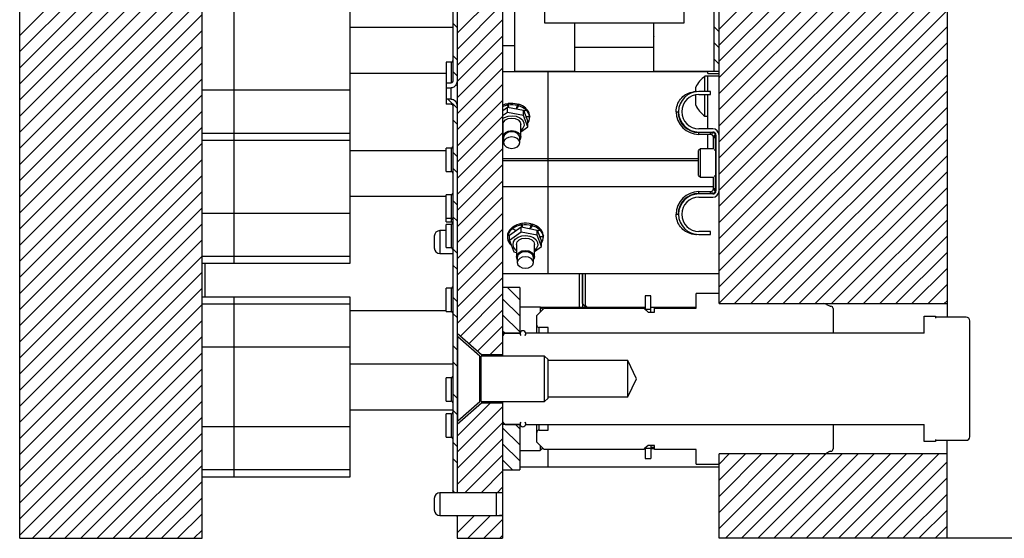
# Model space of a CAD drawing. Header units: inches. Extents: x 1907 to 2452, y -210 to -54.
# Tile 151 of 256: x 1970.46 to 1981.26, y -153.04 to -147.35. Entities that reach past the tile are written whole.
import ezdxf

# ---------------------------------------------------------------- set-up
doc = ezdxf.new("R2010")
doc.units = ezdxf.units.IN
doc.header["$LTSCALE"] = 0.5
doc.header["$MEASUREMENT"] = 0
doc.layers.add('SID-M-F', color=202, linetype='Continuous')
doc.layers.add('SID-M-S', color=105, linetype='Continuous')

msp = doc.modelspace()

# ---------------------------------------------------------------- linework, layer by layer
at = {"layer": 'SID-M-F', "linetype": 'Continuous'}
for p, q in [((1978.13388, -147.4506), (1980.63388, -144.9506)), ((1978.13388, -147.62738), (1980.63388, -145.12738)), ((1978.13388, -147.80415), (1980.63388, -145.30415)), ((1978.13388, -147.98093), (1980.63388, -145.48093)), ((1970.46164, -147.52145), (1972.46164, -145.52145)), ((1970.46164, -147.69822), (1972.46164, -145.69822)), ((1978.13388, -148.15771), (1980.63388, -145.65771)), ((1970.46164, -147.875), (1972.46164, -145.875)), ((1978.13388, -148.33448), (1980.63388, -145.83448)), ((1978.13388, -148.51126), (1980.63388, -146.01126)), ((1970.46164, -148.05178), (1972.46164, -146.05178)), ((1970.46164, -148.22855), (1972.46164, -146.22855)), ((1978.13388, -148.68804), (1980.63388, -146.18804)), ((1970.46164, -148.40533), (1972.46164, -146.40533)), ((1978.13388, -148.86481), (1980.63388, -146.36481)), ((1978.13388, -149.04159), (1980.63388, -146.54159)), ((1970.46164, -148.58211), (1972.46164, -146.58211)), ((1970.46164, -148.75888), (1972.46164, -146.75888)), ((1978.13388, -149.21837), (1980.63388, -146.71837)), ((1970.46164, -148.93566), (1972.46164, -146.93566)), ((1978.13388, -149.39514), (1980.63388, -146.89514)), ((1975.25888, -147.49717), (1975.75888, -146.99717)), ((1978.13388, -149.57192), (1980.63388, -147.07192)), ((1970.46164, -149.11244), (1972.46164, -147.11244)), ((1975.25888, -147.67395), (1975.75888, -147.17395)), ((1970.46164, -149.28921), (1972.46164, -147.28921)), ((1978.13388, -149.7487), (1980.63388, -147.2487)), ((1975.25888, -147.43455), (1975.21164, -147.3873)), ((1975.25888, -147.85073), (1975.75888, -147.35073)), ((1978.13388, -147.48112), (1978.07888, -147.42612)), ((1978.13388, -149.92547), (1980.63388, -147.42547)), ((1970.46164, -149.46599), (1972.46164, -147.46599)), ((1975.25888, -148.0275), (1975.75888, -147.5275)), ((1978.13388, -147.6579), (1978.07888, -147.6029)), ((1978.13388, -150.10225), (1980.63388, -147.60225)), ((1970.46164, -149.64277), (1972.46164, -147.64277)), ((1975.25888, -147.7881), (1975.21164, -147.74085)), ((1975.25888, -148.20428), (1975.75888, -147.70428)), ((1970.46164, -149.81954), (1972.46164, -147.81954)), ((1978.13388, -147.83467), (1978.07888, -147.77967)), ((1978.13388, -150.27903), (1980.63388, -147.77903)), ((1975.25888, -147.96488), (1975.21164, -147.91763)), ((1975.25888, -148.38106), (1975.75888, -147.88106)), ((1978.13388, -150.4558), (1980.63388, -147.9558)), ((1970.46164, -149.99632), (1972.46164, -147.99632)), ((1975.25888, -148.55783), (1975.75888, -148.05783)), ((1970.46164, -150.1731), (1972.46164, -148.1731)), ((1978.30431, -150.46215), (1980.63388, -148.13258)), ((1975.25888, -148.31843), (1975.15941, -148.21896)), ((1975.25888, -148.73461), (1975.75888, -148.23461)), ((1970.46164, -150.34987), (1972.46164, -148.34987)), ((1978.48109, -150.46215), (1980.63388, -148.30936)), ((1975.25888, -148.49521), (1975.21164, -148.44796)), ((1975.25888, -148.91139), (1975.75888, -148.41139)), ((1978.65787, -150.46215), (1980.63388, -148.48613)), ((1970.46164, -150.52665), (1972.46164, -148.52665)), ((1975.25888, -149.08816), (1975.75888, -148.58816)), ((1970.46164, -150.70343), (1972.46164, -148.70343)), ((1978.83464, -150.46215), (1980.63388, -148.66291)), ((1975.25888, -148.84876), (1975.21164, -148.80152)), ((1975.25888, -149.26494), (1975.75888, -148.76494)), ((1970.46164, -150.8802), (1972.46164, -148.8802)), ((1979.01142, -150.46215), (1980.63388, -148.83969)), ((1975.25888, -149.02554), (1975.21164, -148.97829)), ((1975.25888, -149.44172), (1975.75888, -148.94172)), ((1979.1882, -150.46215), (1980.63388, -149.01646)), ((1970.46164, -151.05698), (1972.46164, -149.05698)), ((1975.25888, -149.61849), (1975.75888, -149.11849)), ((1970.46164, -151.23376), (1972.46164, -149.23376)), ((1979.36497, -150.46215), (1980.63388, -149.19324)), ((1975.25888, -149.37909), (1975.21164, -149.33185)), ((1975.25888, -149.79527), (1975.75888, -149.29527)), ((1979.54175, -150.46215), (1980.63388, -149.37002)), ((1970.46164, -151.41053), (1972.46164, -149.41053)), ((1975.25888, -149.97205), (1975.75888, -149.47205)), ((1975.25888, -149.55587), (1975.21164, -149.50862)), ((1979.71853, -150.46215), (1980.63388, -149.54679)), ((1970.46164, -151.58731), (1972.46164, -149.58731)), ((1975.25888, -150.14882), (1975.75888, -149.64882)), ((1970.46164, -151.76409), (1972.46164, -149.76409)), ((1979.8953, -150.46215), (1980.63388, -149.72357)), ((1975.25888, -149.90942), (1975.21164, -149.86218)), ((1975.25888, -150.3256), (1975.75888, -149.8256)), ((1980.07208, -150.46215), (1980.63388, -149.90035)), ((1970.46164, -151.94086), (1972.46164, -149.94086)), ((1975.25888, -150.50238), (1975.75888, -150.00238)), ((1970.46164, -152.11764), (1972.46164, -150.11764)), ((1975.25888, -150.0862), (1975.21164, -150.03895)), ((1980.24886, -150.46215), (1980.63388, -150.07712)), ((1975.25888, -150.67915), (1975.75888, -150.17915)), ((1970.46164, -152.29442), (1972.46164, -150.29442)), ((1975.94638, -150.42014), (1975.81339, -150.28715)), ((1980.42563, -150.46215), (1980.63388, -150.2539)), ((1975.25888, -150.43975), (1975.21164, -150.39251)), ((1975.29568, -150.81913), (1975.75888, -150.35593)), ((1975.94638, -150.59692), (1975.75888, -150.40942)), ((1980.60241, -150.46215), (1980.63388, -150.43068)), ((1970.46164, -152.47119), (1972.46164, -150.47119)), ((1975.39025, -150.90134), (1975.75888, -150.53271)), ((1970.46164, -152.64797), (1972.46164, -150.64797)), ((1975.25888, -150.61653), (1975.21164, -150.56928)), ((1975.94638, -150.7737), (1975.75888, -150.5862)), ((1975.48481, -150.98355), (1975.75888, -150.70948)), ((1975.78256, -150.78665), (1975.75888, -150.76297)), ((1970.46164, -152.82475), (1972.46164, -150.82475)), ((1975.25888, -150.97008), (1975.21164, -150.92284)), ((1975.62362, -151.02152), (1975.75888, -150.88626)), ((1970.46164, -153.00152), (1972.46164, -151.00152)), ((1970.60279, -153.03715), (1972.46164, -151.1783)), ((1975.25888, -151.14686), (1975.21164, -151.09961)), ((1970.77957, -153.03715), (1972.46164, -151.35508)), ((1975.25888, -151.50041), (1975.21164, -151.45317)), ((1970.95634, -153.03715), (1972.46164, -151.53185)), ((1975.25888, -151.67719), (1975.21164, -151.62994)), ((1975.25888, -151.91659), (1975.6227, -151.55277)), ((1975.25888, -152.09337), (1975.75888, -151.59337)), ((1971.13312, -153.03715), (1972.46164, -151.70863)), ((1975.25888, -152.27014), (1975.75888, -151.77014)), ((1975.94638, -152.01113), (1975.75888, -151.82363)), ((1975.94638, -151.83436), (1975.89967, -151.78765)), ((1971.3099, -153.03715), (1972.46164, -151.88541)), ((1975.25888, -152.44692), (1975.75888, -151.94692)), ((1971.48667, -153.03715), (1972.46164, -152.06218)), ((1975.25888, -152.03074), (1975.21164, -151.9835)), ((1975.94638, -152.18791), (1975.75888, -152.00041)), ((1975.25888, -152.20752), (1975.21164, -152.16027)), ((1975.34543, -152.53715), (1975.75888, -152.1237)), ((1975.86884, -152.28715), (1975.75888, -152.17719)), ((1978.13388, -152.22357), (1978.2453, -152.11215)), ((1978.13388, -152.40035), (1978.42208, -152.11215)), ((1978.13388, -152.57712), (1978.59886, -152.11215)), ((1978.13388, -152.7539), (1978.77563, -152.11215)), ((1978.13388, -152.93068), (1978.95241, -152.11215)), ((1978.20419, -153.03715), (1979.12919, -152.11215)), ((1978.38096, -153.03715), (1979.30596, -152.11215)), ((1978.55774, -153.03715), (1979.48274, -152.11215)), ((1978.73452, -153.03715), (1979.65952, -152.11215)), ((1978.91129, -153.03715), (1979.83629, -152.11215)), ((1979.08807, -153.03715), (1980.01307, -152.11215)), ((1979.26485, -153.03715), (1980.18985, -152.11215)), ((1979.44162, -153.03715), (1980.36662, -152.11215)), ((1979.6184, -153.03715), (1980.5434, -152.11215)), ((1971.66345, -153.03715), (1972.46164, -152.23896)), ((1979.79518, -153.03715), (1980.63388, -152.19844)), ((1975.52221, -152.53715), (1975.75888, -152.30047)), ((1979.97195, -153.03715), (1980.63388, -152.37522)), ((1971.84023, -153.03715), (1972.46164, -152.41574)), ((1975.69898, -152.53715), (1975.75888, -152.47725)), ((1972.017, -153.03715), (1972.46164, -152.59251)), ((1975.23496, -152.53715), (1975.21164, -152.51383)), ((1980.14873, -153.03715), (1980.63388, -152.552)), ((1972.19378, -153.03715), (1972.46164, -152.76929)), ((1975.25888, -152.80047), (1975.27221, -152.78715)), ((1975.25888, -152.97725), (1975.44898, -152.78715)), ((1975.37576, -153.03715), (1975.62576, -152.78715)), ((1980.32551, -153.03715), (1980.63388, -152.72877)), ((1975.55254, -153.03715), (1975.75888, -152.8308)), ((1980.50228, -153.03715), (1980.63388, -152.90555)), ((1972.37056, -153.03715), (1972.46164, -152.94607)), ((1975.72931, -153.03715), (1975.75888, -153.00758))]:
    msp.add_line(p, q, dxfattribs=at)
at = {"layer": 'SID-M-S'}
for p, q in [((1970.46164, -153.03715), (1970.46164, -134.53715)), ((1972.46164, -153.03715), (1972.46164, -134.53715)), ((1975.21164, -141.52028), (1975.21164, -148.02252)), ((1980.63388, -141.96215), (1980.63388, -150.61215)), ((1978.13388, -150.4624), (1978.13388, -142.1119)), ((1978.07888, -147.91215), (1978.07888, -144.16215)), ((1977.74888, -147.38115), (1977.74888, -144.69315)), ((1975.75888, -146.28715), (1975.75888, -151.03715)), ((1975.88888, -146.41215), (1975.88888, -147.90824)), ((1976.21888, -146.41215), (1976.21888, -147.38115)), ((1975.25888, -146.49537), (1975.25888, -152.53715)), ((1972.81164, -146.69979), (1972.81164, -150.02018)), ((1974.08664, -150.02018), (1974.08664, -146.69979)), ((1976.21888, -147.38115), (1977.74888, -147.38115)), ((1976.54888, -147.38115), (1976.54888, -147.90824)), ((1977.41888, -147.90824), (1977.41888, -147.38115)), ((1975.21164, -147.43479), (1974.08664, -147.43479)), ((1977.4179, -147.52879), (1977.41888, -147.53049)), ((1975.75888, -147.63175), (1975.88888, -147.63175)), ((1976.54888, -147.54611), (1976.54952, -147.54501)), ((1976.54888, -147.64894), (1977.41888, -147.64894)), ((1975.19488, -147.81345), (1975.13888, -147.81345)), ((1975.13888, -147.81345), (1975.13888, -148.27385)), ((1975.19488, -147.81345), (1975.19488, -148.0406)), ((1974.08664, -147.93479), (1975.13888, -147.93479)), ((1975.75888, -147.9146), (1978.00888, -147.9146)), ((1975.89279, -147.91215), (1975.88888, -147.90824)), ((1975.89279, -147.91215), (1976.54498, -147.91215)), ((1976.25888, -150.1312), (1976.25888, -147.91215)), ((1976.54888, -147.90824), (1976.54498, -147.91215)), ((1977.42279, -147.91215), (1977.41888, -147.90824)), ((1977.42279, -147.91215), (1978.07498, -147.91215)), ((1978.00888, -147.93715), (1978.00888, -147.91215)), ((1978.00888, -147.93715), (1978.13388, -147.93715)), ((1978.00888, -148.13492), (1978.00888, -147.96215)), ((1978.00888, -147.96215), (1978.13388, -147.96215)), ((1978.07888, -147.90824), (1978.07498, -147.91215)), ((1978.07888, -147.91215), (1978.13388, -147.91215)), ((1975.13888, -148.0406), (1975.19488, -148.0406)), ((1978.00888, -147.96865), (1977.97788, -147.96865)), ((1977.97788, -148.13492), (1977.97788, -147.96865)), ((1974.08664, -148.1221), (1972.46164, -148.1221)), ((1975.13888, -148.0955), (1975.19488, -148.0955)), ((1975.19488, -148.21896), (1975.19488, -148.0955)), ((1977.87688, -148.13425), (1977.87688, -148.08965)), ((1977.87688, -148.28465), (1977.87688, -148.17294)), ((1978.04013, -148.13492), (1977.91138, -148.13492)), ((1977.91138, -148.16992), (1978.04013, -148.16992)), ((1977.97788, -148.40565), (1977.97788, -148.16992)), ((1978.00888, -148.54492), (1978.00888, -148.16992)), ((1978.04013, -148.16992), (1978.04013, -148.13492)), ((1975.19488, -148.21896), (1975.13888, -148.21896)), ((1975.19488, -148.27385), (1975.13888, -148.27385)), ((1975.8131, -148.28668), (1975.8131, -148.26997)), ((1975.8131, -148.26997), (1975.82176, -148.28967)), ((1975.82276, -148.30864), (1975.8131, -148.28668)), ((1975.821, -148.26876), (1975.821, -148.28546)), ((1975.821, -148.28546), (1975.82527, -148.30912)), ((1975.91151, -148.32228), (1975.92387, -148.29066)), ((1975.92387, -148.29066), (1975.92387, -148.27396)), ((1975.92387, -148.28721), (1975.93145, -148.27596)), ((1975.93145, -148.27596), (1975.93145, -148.29266)), ((1975.21164, -148.29194), (1975.21164, -152.53715)), ((1975.81182, -148.3643), (1975.75888, -148.40173)), ((1975.76046, -148.34289), (1975.81182, -148.30657)), ((1975.81182, -148.3643), (1975.81182, -148.30657)), ((1975.81182, -148.30657), (1975.98746, -148.33985)), ((1975.98746, -148.39758), (1975.81182, -148.3643)), ((1975.93145, -148.29266), (1975.91151, -148.32228)), ((1975.98746, -148.39758), (1975.98746, -148.33985)), ((1975.98746, -148.33985), (1976.03453, -148.46405)), ((1976.03453, -148.52178), (1975.98746, -148.39758)), ((1975.99153, -148.35059), (1976.01401, -148.33636)), ((1976.01886, -148.34094), (1975.99229, -148.3526)), ((1976.01401, -148.33636), (1976.01401, -148.31966)), ((1976.01401, -148.32637), (1976.01886, -148.32424)), ((1976.01886, -148.32424), (1976.01886, -148.34094)), ((1976.0549, -148.40927), (1976.0549, -148.39257)), ((1976.0549, -148.39827), (1976.05548, -148.39827)), ((1976.05548, -148.39827), (1976.05548, -148.41498)), ((1976.05548, -148.39827), (1976.05573, -148.40535)), ((1977.66263, -148.35742), (1977.68888, -148.35742)), ((1975.75888, -148.43222), (1975.77996, -148.41905)), ((1975.76046, -148.49722), (1975.76795, -148.47058)), ((1975.76046, -148.49722), (1975.76046, -148.63409)), ((1975.76795, -148.47058), (1975.78928, -148.448)), ((1975.77996, -148.41905), (1975.82012, -148.40517)), ((1975.78928, -148.448), (1975.82122, -148.43292)), ((1975.82012, -148.40517), (1975.86449, -148.40125)), ((1975.82122, -148.43292), (1975.85888, -148.42762)), ((1975.85888, -148.42762), (1975.89655, -148.43292)), ((1975.86449, -148.40125), (1975.90826, -148.40774)), ((1975.89655, -148.43292), (1975.92848, -148.448)), ((1975.90826, -148.40774), (1975.94667, -148.42393)), ((1975.92848, -148.448), (1975.94981, -148.47058)), ((1975.94667, -148.42393), (1975.97556, -148.44805)), ((1975.94981, -148.47058), (1975.95731, -148.49722)), ((1975.95731, -148.63409), (1975.95731, -148.49722)), ((1975.97556, -148.44805), (1975.99182, -148.47751)), ((1975.99182, -148.47751), (1975.99366, -148.5091)), ((1976.00909, -148.41446), (1976.0549, -148.40927)), ((1976.05548, -148.41498), (1976.00909, -148.41446)), ((1976.03453, -148.52178), (1976.03453, -148.46405)), ((1976.05573, -148.42205), (1976.05573, -148.40535)), ((1977.97788, -148.40565), (1978.00888, -148.40565)), ((1974.08664, -148.59464), (1972.46164, -148.59464)), ((1975.76046, -148.63409), (1975.76795, -148.60746)), ((1975.76795, -148.60746), (1975.78928, -148.58488)), ((1975.79624, -148.59676), (1975.77704, -148.61708)), ((1975.78928, -148.58488), (1975.82122, -148.56979)), ((1975.82498, -148.58318), (1975.79624, -148.59676)), ((1975.82122, -148.56979), (1975.85888, -148.56449)), ((1975.85888, -148.57841), (1975.82498, -148.58318)), ((1975.85888, -148.56449), (1975.89655, -148.56979)), ((1975.89278, -148.58318), (1975.85888, -148.57841)), ((1975.92152, -148.59676), (1975.89278, -148.58318)), ((1975.89655, -148.56979), (1975.92848, -148.58488)), ((1975.94072, -148.61708), (1975.92152, -148.59676)), ((1975.92848, -148.58488), (1975.94981, -148.60746)), ((1975.94981, -148.60746), (1975.95731, -148.63409)), ((1975.95731, -148.57638), (1976.03453, -148.52178)), ((1975.98091, -148.5394), (1975.95731, -148.5634)), ((1975.99366, -148.5091), (1975.98091, -148.5394)), ((1978.06388, -148.54492), (1977.91138, -148.54492)), ((1977.91138, -148.57992), (1978.06388, -148.57992)), ((1977.91138, -148.60617), (1977.91138, -148.57992)), ((1978.03763, -148.58517), (1977.91138, -148.58517)), ((1978.03763, -148.60617), (1977.91138, -148.60617)), ((1978.00888, -148.76392), (1978.00888, -148.60617)), ((1978.03763, -148.60617), (1978.03763, -148.57992)), ((1978.06149, -148.58583), (1978.03763, -148.58517)), ((1978.06605, -148.58652), (1978.06149, -148.58583)), ((1978.09296, -148.61731), (1978.09228, -148.61275)), ((1972.46164, -148.66979), (1974.08664, -148.66979)), ((1975.76795, -148.66072), (1975.76046, -148.63409)), ((1975.7703, -148.66443), (1975.76795, -148.66072)), ((1975.77704, -148.61708), (1975.7703, -148.64105)), ((1975.7703, -148.64105), (1975.7703, -148.69673)), ((1975.77704, -148.67276), (1975.7703, -148.69673)), ((1975.7703, -148.69673), (1975.77704, -148.7207)), ((1975.79624, -148.65244), (1975.77704, -148.67276)), ((1975.77704, -148.7207), (1975.79624, -148.74102)), ((1975.82498, -148.63886), (1975.79624, -148.65244)), ((1975.85888, -148.63409), (1975.82498, -148.63886)), ((1975.89278, -148.63886), (1975.85888, -148.63409)), ((1975.92152, -148.65244), (1975.89278, -148.63886)), ((1975.94072, -148.67276), (1975.92152, -148.65244)), ((1975.92152, -148.74102), (1975.94072, -148.7207)), ((1975.94746, -148.64105), (1975.94072, -148.61708)), ((1975.94746, -148.69673), (1975.94072, -148.67276)), ((1975.94072, -148.7207), (1975.94746, -148.69673)), ((1975.94746, -148.69673), (1975.94746, -148.64105)), ((1975.94981, -148.66072), (1975.94746, -148.66443)), ((1975.95731, -148.63409), (1975.94981, -148.66072)), ((1978.07263, -148.64117), (1978.09888, -148.64117)), ((1978.07263, -148.7689), (1978.07263, -148.64117)), ((1978.09363, -148.64117), (1978.09296, -148.61731)), ((1978.09363, -148.76411), (1978.09363, -148.64117)), ((1978.09888, -148.61492), (1978.09888, -149.22492)), ((1975.13888, -148.78518), (1974.08664, -148.78518)), ((1975.19488, -148.75833), (1975.13888, -148.75833)), ((1975.13888, -149.01282), (1975.13888, -148.75833)), ((1975.19488, -148.75833), (1975.19488, -149.01282)), ((1975.79624, -148.74102), (1975.82498, -148.7546)), ((1975.82498, -148.7546), (1975.85888, -148.75937)), ((1975.85888, -148.75937), (1975.89278, -148.7546)), ((1975.89278, -148.7546), (1975.92152, -148.74102)), ((1977.92788, -148.76392), (1977.90888, -148.78292)), ((1977.90888, -149.05692), (1977.90888, -148.78292)), ((1978.07263, -148.76392), (1977.92788, -148.76392)), ((1977.92788, -149.07592), (1977.92788, -148.76392)), ((1978.09888, -148.76411), (1978.09363, -148.76411)), ((1978.09679, -149.06877), (1978.09679, -148.77106)), ((1975.75888, -148.86919), (1977.90888, -148.86919)), ((1975.75888, -148.89376), (1977.90888, -148.89376)), ((1975.13888, -149.01282), (1975.19488, -149.01282)), ((1977.90888, -149.05692), (1977.92788, -149.07592)), ((1977.92788, -149.07592), (1978.07263, -149.07592)), ((1978.07263, -149.19867), (1978.07263, -149.07094)), ((1978.09363, -149.19867), (1978.09363, -149.07572)), ((1978.09888, -149.07572), (1978.09363, -149.07572)), ((1975.75888, -149.1766), (1978.07263, -149.1766)), ((1977.91138, -149.25992), (1977.91138, -149.23367)), ((1977.91138, -149.23367), (1978.03763, -149.23367)), ((1977.91138, -149.25467), (1978.03763, -149.25467)), ((1978.06388, -149.25992), (1977.91138, -149.25992)), ((1978.03763, -149.25992), (1978.03763, -149.23367)), ((1978.03763, -149.25467), (1978.06149, -149.254)), ((1978.06149, -149.254), (1978.06605, -149.25331)), ((1978.07263, -149.19867), (1978.09888, -149.19867)), ((1978.09228, -149.22708), (1978.09296, -149.22253)), ((1978.09296, -149.22253), (1978.09363, -149.19867)), ((1974.08664, -149.28518), (1975.13888, -149.28518)), ((1975.19488, -149.27014), (1975.13888, -149.27014)), ((1975.13888, -149.564), (1975.13888, -149.27014)), ((1975.19488, -149.27014), (1975.19488, -149.564)), ((1977.91138, -149.29492), (1978.06388, -149.29492)), ((1974.08664, -149.47249), (1972.46164, -149.47249)), ((1975.13888, -149.52463), (1975.19488, -149.52463)), ((1975.13888, -149.564), (1975.19488, -149.564)), ((1975.9631, -149.60171), (1975.9631, -149.58501)), ((1975.9631, -149.58501), (1975.97176, -149.60471)), ((1975.971, -149.58379), (1975.971, -149.6005)), ((1977.66263, -149.48242), (1977.68888, -149.48242)), ((1975.13888, -149.66215), (1975.07088, -149.66215)), ((1975.07088, -149.66215), (1975.07088, -149.91215)), ((1975.19488, -149.59298), (1975.13888, -149.59298)), ((1975.13888, -149.84746), (1975.13888, -149.59298)), ((1975.19488, -149.59298), (1975.19488, -149.84746)), ((1975.81571, -149.7103), (1975.81571, -149.6936)), ((1975.81571, -149.6936), (1975.81743, -149.69375)), ((1975.81743, -149.68801), (1975.81743, -149.70471)), ((1975.83323, -149.71253), (1975.96182, -149.62161)), ((1975.96182, -149.67934), (1975.83323, -149.77026)), ((1975.86686, -149.64071), (1975.86686, -149.624)), ((1975.86686, -149.624), (1975.87258, -149.6274)), ((1975.9024, -149.66179), (1975.86686, -149.64071)), ((1975.87258, -149.61996), (1975.87258, -149.63666)), ((1975.87258, -149.63666), (1975.9024, -149.66179)), ((1975.96182, -149.67934), (1975.96182, -149.62161)), ((1975.96182, -149.62161), (1976.13746, -149.65489)), ((1976.13746, -149.71262), (1975.96182, -149.67934)), ((1975.97276, -149.62368), (1975.9631, -149.60171)), ((1975.971, -149.6005), (1975.97527, -149.62416)), ((1976.06151, -149.63732), (1976.07387, -149.6057)), ((1976.08145, -149.6077), (1976.06151, -149.63732)), ((1976.07387, -149.6057), (1976.07387, -149.589)), ((1976.07387, -149.60225), (1976.08145, -149.591)), ((1976.08145, -149.591), (1976.08145, -149.6077)), ((1976.13746, -149.71262), (1976.13746, -149.65489)), ((1976.13746, -149.65489), (1976.18453, -149.77909)), ((1976.14153, -149.66562), (1976.16401, -149.6514)), ((1976.16886, -149.65598), (1976.14229, -149.66764)), ((1976.16401, -149.6514), (1976.16401, -149.6347)), ((1976.16401, -149.6414), (1976.16886, -149.63928)), ((1976.16886, -149.63928), (1976.16886, -149.65598)), ((1978.04013, -149.66992), (1977.91138, -149.66992)), ((1978.04013, -149.70492), (1978.04013, -149.66992)), ((1975.00888, -149.72415), (1975.00888, -149.85015)), ((1975.81203, -149.72039), (1975.81203, -149.73709)), ((1975.83404, -149.71196), (1975.81571, -149.7103)), ((1975.81743, -149.70471), (1975.83792, -149.70922)), ((1975.82307, -149.78304), (1975.83705, -149.78031)), ((1975.82589, -149.7884), (1975.82589, -149.78249)), ((1975.8385, -149.78416), (1975.82589, -149.7884)), ((1975.83323, -149.77026), (1975.83323, -149.71253)), ((1975.83323, -149.77026), (1975.8803, -149.89446)), ((1975.87317, -149.81622), (1975.8787, -149.78485)), ((1975.8787, -149.78485), (1975.89834, -149.75645)), ((1975.89834, -149.75645), (1975.92996, -149.73409)), ((1975.91046, -149.81226), (1975.91795, -149.78562)), ((1975.91795, -149.78562), (1975.93928, -149.76304)), ((1975.92996, -149.73409), (1975.97012, -149.7202)), ((1975.93928, -149.76304), (1975.97122, -149.74796)), ((1975.97012, -149.7202), (1976.01449, -149.71629)), ((1975.97122, -149.74796), (1976.00888, -149.74266)), ((1976.00888, -149.74266), (1976.04655, -149.74796)), ((1976.01449, -149.71629), (1976.05826, -149.72278)), ((1976.04655, -149.74796), (1976.07848, -149.76304)), ((1976.05826, -149.72278), (1976.09667, -149.73897)), ((1976.07848, -149.76304), (1976.09981, -149.78562)), ((1976.09667, -149.73897), (1976.12556, -149.76309)), ((1976.09981, -149.78562), (1976.10731, -149.81226)), ((1976.12556, -149.76309), (1976.14182, -149.79255)), ((1976.18453, -149.83682), (1976.13746, -149.71262)), ((1976.14182, -149.79255), (1976.14366, -149.82414)), ((1976.15909, -149.72949), (1976.2049, -149.72431)), ((1976.20548, -149.73001), (1976.15909, -149.72949)), ((1976.18453, -149.83682), (1976.18453, -149.77909)), ((1976.2049, -149.72431), (1976.2049, -149.70761)), ((1976.2049, -149.7133), (1976.20548, -149.71331)), ((1976.20548, -149.71331), (1976.20548, -149.73001)), ((1976.20548, -149.71331), (1976.20573, -149.72039)), ((1976.20573, -149.73709), (1976.20573, -149.72039)), ((1977.91138, -149.70492), (1978.04013, -149.70492)), ((1975.13888, -149.84746), (1975.19488, -149.84746)), ((1975.88235, -149.84717), (1975.87317, -149.81622)), ((1975.8803, -149.89446), (1975.91046, -149.90017)), ((1975.90523, -149.87433), (1975.88235, -149.84717)), ((1975.91046, -149.87844), (1975.90523, -149.87433)), ((1975.91046, -149.81226), (1975.91046, -149.94913)), ((1975.91795, -149.9225), (1975.93928, -149.89992)), ((1975.93928, -149.89992), (1975.97122, -149.88483)), ((1975.97498, -149.89822), (1975.94624, -149.9118)), ((1975.97122, -149.88483), (1976.00888, -149.87953)), ((1976.00888, -149.89345), (1975.97498, -149.89822)), ((1976.00888, -149.87953), (1976.04655, -149.88483)), ((1976.04278, -149.89822), (1976.00888, -149.89345)), ((1976.07152, -149.9118), (1976.04278, -149.89822)), ((1976.04655, -149.88483), (1976.07848, -149.89992)), ((1976.07848, -149.89992), (1976.09981, -149.9225)), ((1976.10731, -149.94913), (1976.10731, -149.81226)), ((1976.10731, -149.89142), (1976.18453, -149.83682)), ((1976.13091, -149.85444), (1976.10731, -149.87844)), ((1976.14366, -149.82414), (1976.13091, -149.85444)), ((1974.08664, -149.94503), (1972.46164, -149.94503)), ((1975.07088, -149.91215), (1975.21164, -149.91215)), ((1975.91046, -149.94913), (1975.91795, -149.9225)), ((1975.91795, -149.97576), (1975.91046, -149.94913)), ((1975.9203, -149.97947), (1975.91795, -149.97576)), ((1975.92704, -149.93212), (1975.9203, -149.95609)), ((1975.9203, -149.95609), (1975.9203, -150.01177)), ((1975.92704, -149.9878), (1975.9203, -150.01177)), ((1975.9203, -150.01177), (1975.92704, -150.03574)), ((1975.94624, -149.9118), (1975.92704, -149.93212)), ((1975.94624, -149.96748), (1975.92704, -149.9878)), ((1975.97498, -149.9539), (1975.94624, -149.96748)), ((1976.00888, -149.94913), (1975.97498, -149.9539)), ((1976.04278, -149.9539), (1976.00888, -149.94913)), ((1976.07152, -149.96748), (1976.04278, -149.9539)), ((1976.09072, -149.93212), (1976.07152, -149.9118)), ((1976.09072, -149.9878), (1976.07152, -149.96748)), ((1976.09746, -149.95609), (1976.09072, -149.93212)), ((1976.09746, -150.01177), (1976.09072, -149.9878)), ((1976.09072, -150.03574), (1976.09746, -150.01177)), ((1976.09746, -150.01177), (1976.09746, -149.95609)), ((1976.09981, -149.97576), (1976.09746, -149.97947)), ((1976.09981, -149.9225), (1976.10731, -149.94913)), ((1976.10731, -149.94913), (1976.09981, -149.97576)), ((1972.46164, -150.02018), (1974.08664, -150.02018)), ((1972.49164, -150.02018), (1972.49164, -150.3927)), ((1975.92704, -150.03574), (1975.94624, -150.05606)), ((1975.94624, -150.05606), (1975.97498, -150.06964)), ((1975.97498, -150.06964), (1976.00888, -150.0744)), ((1976.00888, -150.0744), (1976.04278, -150.06964)), ((1976.04278, -150.06964), (1976.07152, -150.05606)), ((1976.07152, -150.05606), (1976.09072, -150.03574)), ((1975.75888, -150.1312), (1978.13388, -150.1312)), ((1976.60364, -150.5027), (1976.60364, -150.1312)), ((1976.63364, -150.1312), (1976.63364, -150.5027)), ((1976.63388, -150.46235), (1976.63388, -150.1312)), ((1976.66388, -150.1312), (1976.66388, -150.49426)), ((1975.19488, -150.29376), (1975.13888, -150.29376)), ((1975.13888, -150.54825), (1975.13888, -150.29376)), ((1975.19488, -150.29376), (1975.19488, -150.54825)), ((1975.94638, -150.28715), (1975.75888, -150.28715)), ((1975.94638, -150.28715), (1975.94638, -150.78715)), ((1974.08664, -150.3927), (1972.46164, -150.3927)), ((1972.81164, -150.3927), (1972.81164, -152.3627)), ((1974.08664, -152.3627), (1974.08664, -150.3927)), ((1977.38388, -150.3781), (1977.32188, -150.3781)), ((1977.32188, -150.3781), (1977.32188, -150.52615)), ((1977.38388, -150.37889), (1977.32188, -150.37889)), ((1977.38388, -150.55465), (1977.38388, -150.3781)), ((1977.88388, -150.51215), (1977.88388, -150.35215)), ((1978.13388, -150.35215), (1977.88388, -150.35215)), ((1974.08664, -150.46785), (1972.46164, -150.46785)), ((1974.08664, -150.53715), (1975.13888, -150.53715)), ((1975.13888, -150.54825), (1975.19488, -150.54825)), ((1976.17138, -150.49965), (1975.94638, -150.49965)), ((1976.13388, -150.59215), (1976.21388, -150.51215)), ((1976.19638, -150.52465), (1976.17138, -150.49965)), ((1976.17138, -150.49965), (1976.17138, -150.55465)), ((1976.17443, -150.5027), (1977.32188, -150.5027)), ((1976.19638, -150.52465), (1976.19638, -150.52965)), ((1976.21388, -150.51215), (1977.31188, -150.51215)), ((1976.25888, -150.51215), (1976.25888, -150.5027)), ((1976.66388, -150.49426), (1976.63388, -150.46235)), ((1976.68388, -150.49426), (1976.66388, -150.49426)), ((1976.68388, -150.5027), (1976.68388, -150.49426)), ((1977.31188, -150.51215), (1977.31188, -150.51773)), ((1977.31188, -150.51773), (1977.35588, -150.55465)), ((1977.38388, -150.52615), (1977.32188, -150.52615)), ((1977.35588, -150.55465), (1977.42388, -150.55465)), ((1977.38388, -150.5027), (1977.88388, -150.5027)), ((1977.42388, -150.55465), (1977.42388, -150.51215)), ((1977.42388, -150.51215), (1977.88388, -150.51215)), ((1978.13388, -150.46215), (1980.63388, -150.46215)), ((1978.13388, -150.4624), (1979.2819, -150.4624)), ((1979.3134, -150.47084), (1979.34288, -150.48786)), ((1979.38388, -150.51715), (1979.38388, -150.78715)), ((1976.13388, -150.78715), (1976.13388, -150.59215)), ((1980.38388, -150.78715), (1980.38388, -150.59965)), ((1980.38388, -150.59965), (1980.50888, -150.59965)), ((1980.50888, -150.59965), (1980.50888, -150.62215)), ((1980.84388, -150.61215), (1980.51888, -150.61215)), ((1980.88388, -151.92215), (1980.88388, -150.65215)), ((1976.25888, -150.72415), (1976.15888, -150.72415)), ((1976.15888, -150.78715), (1976.15888, -150.72415)), ((1976.25888, -150.78715), (1976.25888, -150.72415)), ((1975.25888, -150.78715), (1975.5285, -151.02152)), ((1975.51024, -151.03715), (1975.26664, -150.82539)), ((1975.26664, -151.7489), (1975.26664, -150.82539)), ((1975.75888, -150.78665), (1975.94638, -150.78665)), ((1975.77928, -150.7916), (1975.75888, -150.7916)), ((1975.76588, -150.80387), (1975.75888, -150.80387)), ((1975.94688, -150.78715), (1975.79153, -150.78715)), ((1975.95038, -150.79215), (1975.95038, -150.8024)), ((1976.01338, -150.8024), (1976.01338, -150.79215)), ((1980.38388, -150.78715), (1976.01688, -150.78715)), ((1974.08664, -150.94039), (1972.46164, -150.94039)), ((1975.51063, -151.03715), (1975.51024, -151.03715)), ((1975.51024, -151.53715), (1975.51024, -151.03715)), ((1975.51063, -151.53715), (1975.51063, -151.03715)), ((1975.52485, -151.03715), (1975.51216, -151.072)), ((1975.51216, -151.50229), (1975.51216, -151.072)), ((1976.21983, -151.03715), (1975.52485, -151.03715)), ((1975.52485, -151.53715), (1975.52485, -151.03715)), ((1975.5285, -151.02152), (1975.5285, -151.03715)), ((1975.5285, -151.02152), (1975.75888, -151.02152)), ((1976.25888, -151.0762), (1976.21983, -151.03715)), ((1976.21983, -151.53715), (1976.21983, -151.03715)), ((1976.25888, -151.4981), (1976.25888, -151.0762)), ((1977.13388, -151.08821), (1976.25888, -151.08821)), ((1977.22665, -151.28715), (1977.13388, -151.08821)), ((1977.13388, -151.48609), (1977.13388, -151.08821)), ((1975.21164, -151.1277), (1974.08664, -151.1277)), ((1975.19488, -151.27801), (1975.13888, -151.27801)), ((1975.13888, -151.5325), (1975.13888, -151.27801)), ((1975.19488, -151.27801), (1975.19488, -151.5325)), ((1977.13388, -151.48609), (1977.22665, -151.28715)), ((1975.51216, -151.50229), (1975.52485, -151.53715)), ((1976.21983, -151.53715), (1976.25888, -151.4981)), ((1976.25888, -151.48609), (1977.13388, -151.48609)), ((1974.08664, -151.6277), (1975.21164, -151.6277)), ((1975.13888, -151.5325), (1975.19488, -151.5325)), ((1975.5285, -151.55277), (1975.25888, -151.78715)), ((1975.26664, -151.7489), (1975.51024, -151.53715)), ((1975.51024, -151.53715), (1975.51063, -151.53715)), ((1975.52485, -151.53715), (1976.21983, -151.53715)), ((1975.5285, -151.53715), (1975.5285, -151.55277)), ((1975.75888, -151.55277), (1975.5285, -151.55277)), ((1975.75888, -151.53715), (1975.75888, -153.03715)), ((1975.19488, -151.67172), (1975.13888, -151.67172)), ((1975.13888, -151.9262), (1975.13888, -151.67172)), ((1975.19488, -151.67172), (1975.19488, -151.9262)), ((1974.08664, -151.81501), (1972.46164, -151.81501)), ((1975.76588, -151.77043), (1975.75888, -151.77043)), ((1975.77928, -151.7827), (1975.75888, -151.7827)), ((1975.94638, -151.78765), (1975.75888, -151.78765)), ((1975.79153, -151.78715), (1975.94688, -151.78715)), ((1975.94638, -151.78715), (1975.94638, -152.28715)), ((1975.95038, -151.77189), (1975.95038, -151.78215)), ((1976.01338, -151.78215), (1976.01338, -151.77189)), ((1976.01688, -151.78715), (1980.38388, -151.78715)), ((1976.13388, -151.98215), (1976.13388, -151.78715)), ((1976.15888, -151.85015), (1976.15888, -151.78715)), ((1976.15888, -151.85015), (1976.25888, -151.85015)), ((1976.25888, -151.85015), (1976.25888, -151.78715)), ((1977.60263, -151.78715), (1977.60263, -151.78815)), ((1977.60263, -151.78815), (1977.91513, -151.78815)), ((1977.91513, -151.78815), (1977.91513, -151.78715)), ((1979.38388, -151.78715), (1979.38388, -152.05715)), ((1980.38388, -151.97465), (1980.38388, -151.78715)), ((1975.13888, -151.9262), (1975.19488, -151.9262)), ((1980.50888, -151.95215), (1980.50888, -151.97465)), ((1980.51888, -151.96215), (1980.84388, -151.96215)), ((1980.63388, -153.03715), (1980.63388, -151.96215)), ((1976.21388, -152.06215), (1976.13388, -151.98215)), ((1976.17138, -152.01965), (1976.17138, -152.07465)), ((1976.17138, -152.07465), (1976.19638, -152.04965)), ((1976.19333, -152.0527), (1976.20443, -152.0527)), ((1976.19638, -152.04465), (1976.19638, -152.04965)), ((1977.31188, -152.06215), (1976.21388, -152.06215)), ((1976.25888, -152.2527), (1976.25888, -152.06215)), ((1977.35588, -152.01965), (1977.31188, -152.05657)), ((1977.31188, -152.05657), (1977.31188, -152.06215)), ((1977.31649, -152.0527), (1977.32188, -152.0527)), ((1977.32188, -152.04815), (1977.38388, -152.04815)), ((1977.32188, -152.04815), (1977.32188, -152.16114)), ((1977.42388, -152.01965), (1977.35588, -152.01965)), ((1977.38388, -152.01965), (1977.38388, -152.16114)), ((1977.38388, -152.03715), (1977.42388, -152.03715)), ((1977.38388, -152.0527), (1977.42388, -152.0527)), ((1977.42388, -152.06215), (1977.42388, -152.01965)), ((1977.88388, -152.06215), (1977.42388, -152.06215)), ((1977.88388, -152.22215), (1977.88388, -152.06215)), ((1980.50888, -151.97465), (1980.38388, -151.97465)), ((1975.94638, -152.07465), (1976.17138, -152.07465)), ((1977.32188, -152.16035), (1977.38388, -152.16035)), ((1977.32188, -152.16114), (1977.38388, -152.16114)), ((1979.2819, -152.1119), (1978.13388, -152.1119)), ((1978.13388, -153.03715), (1978.13388, -152.1119)), ((1980.63388, -152.11215), (1978.13388, -152.11215)), ((1979.34288, -152.08644), (1979.3134, -152.10346)), ((1975.94638, -152.2527), (1978.13388, -152.2527)), ((1977.88388, -152.22215), (1978.13388, -152.22215)), ((1974.08664, -152.28755), (1972.46164, -152.28755)), ((1972.46164, -152.3627), (1974.08664, -152.3627)), ((1975.75888, -152.28715), (1975.94638, -152.28715)), ((1975.00888, -152.59915), (1975.00888, -152.72515)), ((1975.75888, -152.53715), (1975.07088, -152.53715)), ((1975.07088, -152.53715), (1975.07088, -152.78715)), ((1975.75888, -152.54327), (1975.68888, -152.53715)), ((1975.68888, -152.53715), (1975.68888, -152.78715)), ((1975.07088, -152.78715), (1975.75888, -152.78715)), ((1975.25888, -152.78715), (1975.25888, -153.03715)), ((1975.68888, -152.78715), (1975.75888, -152.78102)), ((1970.46164, -153.03715), (1972.46164, -153.03715)), ((1975.25888, -153.03715), (1975.75888, -153.03715)), ((1982.13388, -153.03715), (1978.13388, -153.03715))]:
    msp.add_line(p, q, dxfattribs=at)
for centre, radius, start, end in [((1975.19488, -147.79669), 0.01676, 270, 0), ((1978.12563, -148.19463), 0.27, 123.177536, 157.118233), ((1977.91138, -148.35742), 0.2225, 90, 270), ((1977.91138, -148.35742), 0.1875, 90, 270), ((1977.88531, -148.15749), 0.02257, 90.44496, 117.581794), ((1977.87543, -148.13739), 0.000582, 189.515489, 239.867558), ((1975.8538, -148.5152), 0.24858, 99.424998, 112.448318), ((1975.8538, -148.5319), 0.24858, 99.424998, 112.448318), ((1975.85881, -148.54066), 0.27452, 76.291499, 97.918164), ((1975.85881, -148.55736), 0.27452, 76.291499, 97.918164), ((1975.87908, -148.47472), 0.20555, 48.971561, 75.240901), ((1978.12563, -148.17966), 0.27, 202.881767, 236.822464), ((1975.87908, -148.49143), 0.20555, 48.971561, 75.240901), ((1975.93802, -148.41055), 0.11825, 8.745036, 46.875962), ((1975.93802, -148.42725), 0.11825, 8.745036, 46.875962), ((1977.91138, -148.35742), 0.24875, 180, 270), ((1977.91138, -148.35742), 0.22775, 180, 270), ((1975.94878, -148.42115), 0.10688, 322.48645, 3.313219), ((1978.03072, -148.5802), 0.03129, 300.049241, 349.622246), ((1978.04046, -148.58497), 0.02105, 357.652082, 13.892865), ((1978.06388, -148.61492), 0.07, 0, 90), ((1978.06388, -148.61492), 0.035, 0, 90), ((1978.05712, -148.58579), 0.00895, 355.32767, 41.002637), ((1978.09301, -148.62167), 0.00895, 48.997363, 94.67233), ((1978.0986, -148.64808), 0.03129, 100.377754, 149.950759), ((1978.09383, -148.63834), 0.02105, 76.107135, 92.347918), ((1975.19488, -148.74157), 0.01676, 270, 0), ((1978.08455, -148.77242), 0.01231, 6.343619, 42.484952), ((1978.08605, -148.76404), 0.01283, 326.800915, 359.680867), ((1975.19488, -149.02957), 0.01676, 0, 90), ((1978.08455, -149.06741), 0.01231, 317.515048, 353.656381), ((1978.08605, -149.0758), 0.01283, 0.319133, 33.199085), ((1975.19488, -149.25338), 0.01676, 270, 0), ((1977.91138, -149.48242), 0.24875, 90, 180), ((1977.91138, -149.48242), 0.22775, 90, 180), ((1977.91138, -149.48242), 0.2225, 90, 270), ((1978.03072, -149.25964), 0.03129, 10.377754, 59.950759), ((1978.04046, -149.25486), 0.02105, 346.107135, 2.347918), ((1978.06388, -149.22492), 0.035, 270, 0), ((1978.06388, -149.22492), 0.07, 270, 0), ((1978.05712, -149.25404), 0.00895, 318.997363, 4.67233), ((1978.0986, -149.19175), 0.03129, 210.049241, 259.622246), ((1978.09301, -149.21816), 0.00895, 265.32767, 311.002637), ((1978.09383, -149.20149), 0.02105, 267.652082, 283.892865), ((1977.91138, -149.48242), 0.1875, 90, 270), ((1975.19488, -149.54138), 0.01676, 0, 90), ((1975.19488, -149.58075), 0.01676, 7.778185, 90), ((1975.19488, -149.57622), 0.01676, 270, 0), ((1975.9988, -149.81217), 0.22995, 98.931717, 123.292381), ((1976.00881, -149.85569), 0.27452, 76.291499, 97.918164), ((1975.07088, -149.72415), 0.062, 90, 180), ((1975.91206, -149.72048), 0.10003, 164.411143, 179.945828), ((1975.94398, -149.73465), 0.13487, 124.878191, 159.769803), ((1975.94398, -149.75135), 0.13487, 124.878191, 159.769803), ((1975.9988, -149.82887), 0.22995, 98.931717, 123.292381), ((1976.00881, -149.8724), 0.27452, 76.291499, 97.918164), ((1976.02908, -149.78976), 0.20555, 48.971561, 75.240901), ((1976.02908, -149.80646), 0.20555, 48.971561, 75.240901), ((1976.08802, -149.72559), 0.11825, 8.745036, 46.875962), ((1976.08802, -149.74229), 0.11825, 8.745036, 46.875962), ((1975.9132, -149.73718), 0.10113, 164.584993, 206.966262), ((1975.94282, -149.72187), 0.13453, 209.640995, 225.292658), ((1976.09878, -149.73619), 0.10688, 322.48645, 3.313219), ((1977.87543, -149.70245), 0.000582, 120.132442, 170.484511), ((1977.88531, -149.68235), 0.02257, 242.418206, 269.55504), ((1975.07088, -149.85015), 0.062, 180, 270), ((1975.19488, -149.86422), 0.01676, 0, 90), ((1975.19488, -150.27701), 0.01676, 270, 0), ((1975.19488, -150.56501), 0.01676, 0, 90), ((1979.2819, -150.5254), 0.063, 59.99581, 89.995162), ((1979.35888, -150.46015), 0.032, 240, 270.001643), ((1979.35888, -150.51715), 0.025, 360, 90.001643), ((1980.51888, -150.62215), 0.01, 90, 180), ((1980.84388, -150.65215), 0.04, 0, 90), ((1975.98188, -150.79215), 0.0315, 318.736434, 221.263566), ((1976.15888, -150.69915), 0.025, 180, 270), ((1975.26357, -150.82893), 0.00469, 49, 180), ((1975.79888, -150.82647), 0.04, 100.588263, 180), ((1975.98188, -150.78715), 0.035, 180, 227.428067), ((1975.98188, -150.78715), 0.035, 312.571933, 0), ((1975.51142, -151.07173), 0.000787, 180, 340), ((1975.19488, -151.26126), 0.01676, 270, 0), ((1975.51142, -151.50256), 0.000787, 20, 180), ((1975.19488, -151.54926), 0.01676, 0, 90), ((1975.19488, -151.65496), 0.01676, 270, 0), ((1975.26357, -151.74537), 0.00469, 180, 311), ((1975.79888, -151.74783), 0.04, 180, 259.411737), ((1975.98188, -151.78715), 0.035, 132.571933, 180), ((1975.98188, -151.78215), 0.0315, 138.736434, 41.263566), ((1975.98188, -151.78715), 0.035, 0, 47.428067), ((1976.15888, -151.87515), 0.025, 90, 180), ((1975.19488, -151.94296), 0.01676, 0, 90), ((1980.51888, -151.95215), 0.01, 180, 270), ((1980.84388, -151.92215), 0.04, 270, 0), ((1979.35888, -152.05715), 0.025, 269.998357, 0), ((1979.2819, -152.0489), 0.063, 270.004838, 300.00419), ((1979.35888, -152.11415), 0.032, 89.998357, 120), ((1975.07088, -152.59915), 0.062, 90, 180), ((1975.07088, -152.72515), 0.062, 180, 270)]:
    msp.add_arc(centre, radius, start, end, dxfattribs=at)
for points, knots in [([(1975.25888, -148.02252), (1975.25887, -148.02324), (1975.25879, -148.03194), (1975.25539, -148.04912), (1975.24291, -148.07155), (1975.22505, -148.0875), (1975.20773, -148.09471), (1975.19821, -148.09529), (1975.19488, -148.0955)], [0, 0, 0, 0, 0.02045748, 0.24496743, 0.48402709, 0.73222013, 0.90622848, 1, 1, 1, 1]), ([(1975.21164, -148.02252), (1975.21163, -148.023), (1975.21156, -148.02561), (1975.21037, -148.03031), (1975.20685, -148.03571), (1975.20238, -148.03895), (1975.19824, -148.04039), (1975.19595, -148.04053), (1975.19488, -148.0406)], [0, 0, 0, 0, 0.0529612, 0.28713388, 0.52294831, 0.74872997, 0.88209801, 1, 1, 1, 1]), ([(1977.66263, -148.35742), (1977.66283, -148.35057), (1977.66373, -148.319), (1977.67894, -148.26347), (1977.72098, -148.20112), (1977.78073, -148.15631), (1977.83452, -148.13902), (1977.86949, -148.1352), (1977.88065, -148.135), (1977.88513, -148.13492)], [0, 0, 0, 0, 0.05841873, 0.26940778, 0.48012045, 0.69009725, 0.89746466, 0.9588043, 1, 1, 1, 1]), ([(1975.19488, -148.21896), (1975.19769, -148.2191), (1975.20609, -148.21954), (1975.22139, -148.22507), (1975.23814, -148.23791), (1975.25079, -148.25596), (1975.25776, -148.27459), (1975.25853, -148.28657), (1975.25888, -148.29194)], [0, 0, 0, 0, 0.07900038, 0.23635934, 0.44844955, 0.6633834, 0.84908373, 1, 1, 1, 1]), ([(1975.19488, -148.27385), (1975.19509, -148.27386), (1975.19703, -148.27388), (1975.2007, -148.27468), (1975.20534, -148.27746), (1975.20902, -148.28173), (1975.21126, -148.28679), (1975.21152, -148.29036), (1975.21164, -148.29194)], [0, 0, 0, 0, 0.02272953, 0.21353633, 0.40517524, 0.60784344, 0.82631178, 1, 1, 1, 1]), ([(1978.04638, -148.60728), (1978.04467, -148.6069), (1978.04192, -148.60629), (1978.03881, -148.6062), (1978.03763, -148.60617)], [0, 0, 0, 0, 0.62008024, 1, 1, 1, 1]), ([(1978.07152, -148.63242), (1978.07109, -148.63096), (1978.07043, -148.62872), (1978.06825, -148.6239), (1978.06566, -148.61993), (1978.06087, -148.61473), (1978.0571, -148.61189), (1978.05156, -148.60892), (1978.04874, -148.60803), (1978.04638, -148.60728)], [0, 0, 0, 0, 0.13065543, 0.20074312, 0.43161083, 0.49623087, 0.74900892, 0.79032864, 1, 1, 1, 1]), ([(1978.09228, -148.61275), (1978.09133, -148.60925), (1978.08945, -148.60224), (1978.08243, -148.59376), (1978.07423, -148.58847), (1978.06841, -148.58708), (1978.06605, -148.58652)], [0, 0, 0, 0, 0.27331104, 0.54690381, 0.81587164, 1, 1, 1, 1]), ([(1978.07263, -148.64117), (1978.07263, -148.64108), (1978.07263, -148.63908), (1978.07235, -148.63597), (1978.07174, -148.63336), (1978.07152, -148.63242)], [0, 0, 0, 0, 0.028180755, 0.650206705, 1, 1, 1, 1]), ([(1978.08391, -148.78373), (1978.08529, -148.7809), (1978.08826, -148.77483), (1978.09176, -148.76784), (1978.09363, -148.76411)], [0, 0, 0, 0, 0.46639024, 1, 1, 1, 1]), ([(1978.09679, -148.77106), (1978.09454, -148.77466), (1978.0907, -148.78078), (1978.08756, -148.78591), (1978.08627, -148.78803)], [0, 0, 0, 0, 0.58670435, 1, 1, 1, 1]), ([(1978.09363, -149.07572), (1978.09176, -149.072), (1978.08826, -149.06501), (1978.08529, -149.05894), (1978.08391, -149.05611)], [0, 0, 0, 0, 0.53360976, 1, 1, 1, 1]), ([(1978.08627, -149.05181), (1978.08756, -149.05393), (1978.0907, -149.05905), (1978.09454, -149.06518), (1978.09679, -149.06877)], [0, 0, 0, 0, 0.41329565, 1, 1, 1, 1]), ([(1978.03763, -149.23367), (1978.03772, -149.23367), (1978.03972, -149.23366), (1978.04283, -149.23339), (1978.04544, -149.23278), (1978.04638, -149.23256)], [0, 0, 0, 0, 0.02818075, 0.65020671, 1, 1, 1, 1]), ([(1978.04638, -149.23256), (1978.04784, -149.23212), (1978.05008, -149.23146), (1978.0549, -149.22929), (1978.05887, -149.2267), (1978.06407, -149.22191), (1978.06691, -149.21814), (1978.06988, -149.2126), (1978.07077, -149.20978), (1978.07152, -149.20742)], [0, 0, 0, 0, 0.13065543, 0.20074312, 0.43161083, 0.49623087, 0.74900892, 0.79032864, 1, 1, 1, 1]), ([(1978.06605, -149.25331), (1978.06955, -149.25237), (1978.07656, -149.25048), (1978.08504, -149.24347), (1978.09033, -149.23527), (1978.09172, -149.22945), (1978.09228, -149.22708)], [0, 0, 0, 0, 0.27331104, 0.54690381, 0.81587164, 1, 1, 1, 1]), ([(1978.07152, -149.20742), (1978.0719, -149.20571), (1978.07251, -149.20295), (1978.0726, -149.19985), (1978.07263, -149.19867)], [0, 0, 0, 0, 0.62008024, 1, 1, 1, 1]), ([(1977.88513, -149.70492), (1977.88065, -149.70484), (1977.86949, -149.70464), (1977.83452, -149.70082), (1977.78073, -149.68353), (1977.72098, -149.63872), (1977.67894, -149.57637), (1977.66373, -149.52083), (1977.66283, -149.48926), (1977.66263, -149.48242)], [0, 0, 0, 0, 0.0411957, 0.10253534, 0.30990275, 0.51987955, 0.73059222, 0.94158127, 1, 1, 1, 1])]:
    msp.add_open_spline(points, degree=3, knots=knots, dxfattribs=at)

doc.saveas('drawing.dxf')
